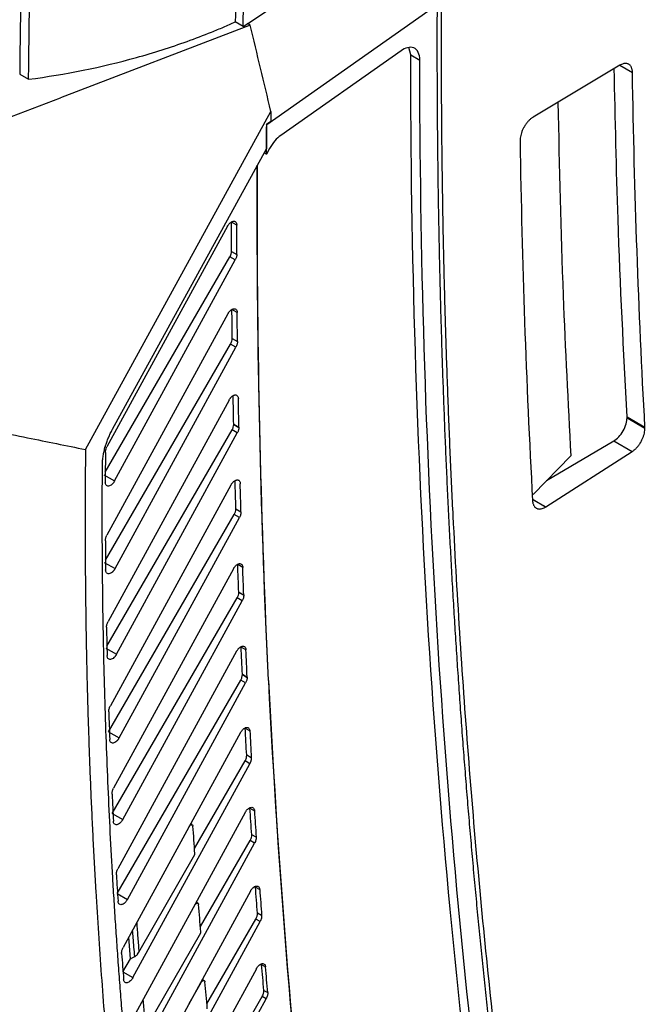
# Model space of a CAD drawing. Header units: millimetres. Extents: x 156812 to 157936, y 112087 to 113571.
# Tile 186 of 204: x 157777 to 157826, y 113217 to 113295. Entities that reach past the tile are written whole.
import ezdxf

# ---------------------------------------------------------------- set-up
doc = ezdxf.new("R2010")
doc.units = ezdxf.units.MM

msp = doc.modelspace()

# ---------------------------------------------------------------- linework, layer by layer
at = {"color": 7, "linetype": 'Continuous', "lineweight": 25}
for p, q in [((157794.548, 113294.347), (157807.866, 113303.405)), ((157809.48, 113295.835), (157796.049, 113286.396)), ((157794.758, 113294.255), (157779.775, 113288.528)), ((157794.2, 113294.14), (157793.569, 113294.504)), ((157794.758, 113294.255), (157794.548, 113294.376)), ((157806.665, 113292.234), (157797.166, 113285.559)), ((157807.419, 113291.904), (157807.283, 113292.488)), ((157807.419, 113291.904), (157808.138, 113291.503)), ((157823.92, 113291.087), (157817.092, 113287.003)), ((157823.921, 113291.088), (157824.925, 113290.508)), ((157776.553, 113290.389), (157777.26, 113289.98)), ((157773.681, 113286.199), (157779.775, 113288.528)), ((157781.748, 113260.772), (157796.385, 113287.45)), ((157796.049, 113286.396), (157796.037, 113286.446)), ((157783.881, 113262.362), (157796.024, 113284.496)), ((157795.848, 113284.175), (157796.034, 113284.073)), ((157796.285, 113284.531), (157796.034, 113284.073)), ((157795.316, 113280.302), (157795.303, 113280.309)), ((157793.686, 113278.475), (157793.269, 113278.712)), ((157792.951, 113278.381), (157783.445, 113260.982)), ((157793.275, 113276.399), (157793.691, 113276.163)), ((157783.313, 113258.985), (157793.147, 113275.966)), ((157784.049, 113258.291), (157793.568, 113275.723)), ((157793.568, 113275.723), (157793.147, 113275.966)), ((157793.722, 113271.572), (157793.307, 113271.808)), ((157792.987, 113271.473), (157783.443, 113254.005)), ((157793.332, 113269.529), (157793.746, 113269.295)), ((157793.332, 113269.522), (157793.746, 113269.287)), ((157783.331, 113252.044), (157793.204, 113269.091)), ((157784.078, 113251.37), (157793.622, 113268.85)), ((157793.622, 113268.85), (157793.204, 113269.091)), ((157793.079, 113264.668), (157783.532, 113247.195)), ((157824.493, 113263.354), (157825.91, 113262.536)), ((157824.495, 113263.277), (157825.912, 113262.46)), ((157783.44, 113245.259), (157793.32, 113262.318)), ((157793.733, 113262.079), (157793.32, 113262.318)), ((157793.448, 113262.761), (157793.857, 113262.529)), ((157793.448, 113262.748), (157793.857, 113262.516)), ((157784.197, 113244.615), (157793.733, 113262.079)), ((157818.151, 113258.315), (157823.449, 113261.454)), ((157823.449, 113261.454), (157824.906, 113260.612)), ((157820.06, 113260.271), (157817.087, 113257.226)), ((157818.076, 113256.241), (157824.906, 113260.612)), ((157783.196, 113258.784), (157784.049, 113258.291)), ((157793.226, 113257.964), (157783.709, 113240.544)), ((157793.62, 113256.09), (157794.021, 113255.863)), ((157793.62, 113256.073), (157794.022, 113255.845)), ((157818.058, 113256.23), (157817.083, 113256.793)), ((157817.088, 113256.811), (157818.076, 113256.241)), ((157783.564, 113238.499), (157793.492, 113255.642)), ((157784.401, 113238.016), (157793.898, 113255.408)), ((157793.898, 113255.408), (157793.492, 113255.642)), ((157783.226, 113251.862), (157784.078, 113251.37)), ((157794.161, 113251.472), (157793.766, 113251.696)), ((157793.426, 113251.358), (157783.969, 113234.047)), ((157793.848, 113249.515), (157794.239, 113249.293)), ((157793.848, 113249.493), (157794.239, 113249.271)), ((157783.864, 113232.044), (157793.72, 113249.062)), ((157784.688, 113231.568), (157794.116, 113248.833)), ((157794.116, 113248.833), (157793.72, 113249.062)), ((157783.35, 113245.103), (157784.197, 113244.615)), ((157793.679, 113244.846), (157784.309, 113227.696)), ((157794.413, 113244.965), (157794.029, 113245.183)), ((157794.129, 113243.032), (157794.508, 113242.817)), ((157794.13, 113243.005), (157794.509, 113242.79)), ((157784.247, 113225.731), (157794.001, 113242.574)), ((157785.054, 113225.265), (157794.385, 113242.353)), ((157794.385, 113242.353), (157794.001, 113242.574)), ((157794.508, 113242.817), (157794.509, 113242.79)), ((157796.187, 113242.556), (157796.2, 113242.549)), ((157783.564, 113238.499), (157784.401, 113238.016)), ((157793.987, 113238.437), (157784.725, 113221.485)), ((157794.351, 113238.771), (157794.72, 113238.562)), ((157794.836, 113236.451), (157794.472, 113236.657)), ((157785.495, 113219.1), (157794.713, 113235.981)), ((157790.353, 113229.301), (157794.345, 113236.194)), ((157794.713, 113235.981), (157794.345, 113236.194)), ((157783.864, 113232.044), (157784.688, 113231.568)), ((157794.352, 113232.132), (157785.216, 113215.41)), ((157794.733, 113232.462), (157795.085, 113232.262)), ((157790.18, 113231.156), (157790.05, 113231.231)), ((157786.01, 113213.068), (157795.096, 113229.708)), ((157790.815, 113223.125), (157794.744, 113229.911)), ((157795.096, 113229.708), (157794.744, 113229.911)), ((157795.218, 113230.183), (157794.872, 113230.379)), ((157785.966, 113221.099), (157790.375, 113228.802)), ((157794.768, 113225.921), (157785.778, 113209.465)), ((157795.167, 113226.244), (157795.501, 113226.055)), ((157784.247, 113225.731), (157785.054, 113225.265)), ((157790.627, 113224.964), (157790.482, 113225.048)), ((157786.595, 113207.166), (157795.529, 113223.527)), ((157791.328, 113217.037), (157795.197, 113223.719)), ((157795.529, 113223.527), (157795.197, 113223.719)), ((157795.651, 113224.007), (157795.324, 113224.192)), ((157785.304, 113220.583), (157785.169, 113222.297)), ((157786.491, 113215.043), (157790.84, 113222.641)), ((157784.708, 113219.554), (157785.304, 113220.583)), ((157784.708, 113219.554), (157785.495, 113219.1)), ((157795.234, 113219.8), (157786.408, 113203.645)), ((157795.966, 113219.94), (157795.654, 113220.117)), ((157791.125, 113218.86), (157790.962, 113218.954)), ((157789.922, 113217.051), (157790.875, 113218.714)), ((157790.875, 113218.714), (157790.842, 113218.733)), ((157795.827, 113218.094), (157796.132, 113217.921)), ((157786.539, 113201.796), (157795.701, 113217.615)), ((157787.247, 113201.387), (157796.011, 113217.437)), ((157796.011, 113217.437), (157795.701, 113217.615))]:
    msp.add_line(p, q, dxfattribs=at)
at = {"color": 7, "linetype": 'Continuous', "lineweight": 25, "flags": 128}
for points in [[(157794.2, 113294.14), (157794.395, 113294.272), (157794.548, 113294.376)], [(157796.037, 113286.446), (157796.228, 113286.581), (157796.378, 113286.686)], [(157789.93, 113231.011), (157789.97, 113231.069), (157790.017, 113231.117), (157790.067, 113231.15), (157790.116, 113231.167), (157790.161, 113231.164), (157790.197, 113231.144), (157790.221, 113231.107), (157790.232, 113231.057)], [(157790.382, 113228.88), (157790.363, 113229.152), (157790.344, 113229.424), (157790.325, 113229.696), (157790.306, 113229.968), (157790.287, 113230.24), (157790.269, 113230.512), (157790.25, 113230.784), (157790.232, 113231.057)], [(157790.377, 113224.818), (157790.417, 113224.876), (157790.463, 113224.924), (157790.513, 113224.957), (157790.563, 113224.974), (157790.607, 113224.972), (157790.643, 113224.952), (157790.667, 113224.916), (157790.679, 113224.866)], [(157790.847, 113222.721), (157790.826, 113222.989), (157790.804, 113223.257), (157790.783, 113223.525), (157790.762, 113223.793), (157790.741, 113224.061), (157790.72, 113224.329), (157790.699, 113224.598), (157790.679, 113224.866)], [(157785.304, 113220.583), (157785.488, 113220.681), (157785.632, 113220.757)], [(157790.875, 113218.714), (157790.914, 113218.772), (157790.961, 113218.82), (157791.011, 113218.853), (157791.06, 113218.87), (157791.104, 113218.869), (157791.14, 113218.85), (157791.165, 113218.814), (157791.176, 113218.764)], [(157791.362, 113216.649), (157791.339, 113216.914), (157791.315, 113217.178), (157791.292, 113217.442), (157791.269, 113217.706), (157791.245, 113217.971), (157791.222, 113218.235), (157791.199, 113218.5), (157791.176, 113218.764)]]:
    msp.add_lwpolyline(points, dxfattribs=at)
at = {"color": 7, "linetype": 'Continuous', "lineweight": 25}
for centre, radius, start, end in [((157790.161, 113228.864), 0.222, 359.95964, 4.00743), ((157790.096, 113228.866), 0.287, 346.99891, 359.58681), ((157790.577, 113222.703), 0.27, 346.70122, 3.78999)]:
    msp.add_arc(centre, radius, start, end, dxfattribs=at)
for points in [[(157777.26, 113289.98), (157777.432, 113312.877), (157778.984, 113336.556), (157781.901, 113360.788)], [(157794.2, 113294.14), (157794.512, 113313.463), (157795.511, 113333.168), (157797.192, 113353.186)], [(157777.507, 113319.794), (157776.944, 113309.864), (157776.625, 113300.057), (157776.553, 113290.389)], [(157796.385, 113287.45), (157795.833, 113289.716), (157795.291, 113291.984), (157794.758, 113294.255)], [(157813.548, 113203.409), (157809.961, 113231.484), (157808.154, 113260.921), (157808.138, 113291.503)], [(157825.91, 113262.536), (157825.402, 113271.741), (157825.074, 113281.068), (157824.925, 113290.508)], [(157796.385, 113287.45), (157796.382, 113287.195), (157796.38, 113286.941), (157796.378, 113286.686)], [(157796.037, 113286.446), (157796.032, 113285.796), (157796.027, 113285.145), (157796.024, 113284.496)], [(157796.034, 113284.073), (157796.038, 113284.846), (157796.043, 113285.621), (157796.049, 113286.396)], [(157797.166, 113285.559), (157796.833, 113285.325), (157796.521, 113284.96), (157796.285, 113284.531)], [(157816.051, 113285.134), (157816.051, 113285.127), (157816.051, 113285.119), (157816.051, 113285.112)], [(157816.051, 113285.112), (157816.198, 113275.539), (157816.526, 113266.081), (157817.036, 113256.745)], [(157796.187, 113242.556), (157795.598, 113254.943), (157795.303, 113267.537), (157795.303, 113280.309)], [(157796.2, 113242.549), (157795.62, 113254.747), (157795.316, 113267.332), (157795.316, 113280.302)], [(157793.275, 113276.399), (157793.272, 113277.169), (157793.27, 113277.94), (157793.269, 113278.712)], [(157793.691, 113276.163), (157793.688, 113276.933), (157793.687, 113277.704), (157793.686, 113278.475)], [(157793.332, 113269.529), (157793.323, 113270.288), (157793.314, 113271.048), (157793.307, 113271.808)], [(157793.746, 113269.295), (157793.737, 113270.053), (157793.729, 113270.813), (157793.722, 113271.572)], [(157793.332, 113269.522), (157793.332, 113269.524), (157793.332, 113269.527), (157793.332, 113269.529)], [(157793.746, 113269.295), (157793.746, 113269.292), (157793.746, 113269.29), (157793.746, 113269.287)], [(157793.448, 113262.761), (157793.432, 113263.508), (157793.417, 113264.257), (157793.403, 113265.006)], [(157793.857, 113262.529), (157793.841, 113263.276), (157793.827, 113264.024), (157793.814, 113264.773)], [(157824.495, 113263.277), (157824.495, 113263.303), (157824.495, 113263.329), (157824.493, 113263.354)], [(157793.448, 113262.748), (157793.448, 113262.752), (157793.448, 113262.757), (157793.448, 113262.761)], [(157793.857, 113262.529), (157793.857, 113262.525), (157793.857, 113262.521), (157793.857, 113262.516)], [(157825.912, 113262.46), (157825.912, 113262.486), (157825.911, 113262.511), (157825.91, 113262.536)], [(157783.32, 113260.545), (157783.315, 113259.762), (157783.311, 113258.979), (157783.309, 113258.198)], [(157793.62, 113256.09), (157793.598, 113256.827), (157793.577, 113257.565), (157793.557, 113258.303)], [(157794.021, 113255.863), (157794, 113256.599), (157793.98, 113257.336), (157793.961, 113258.074)], [(157793.62, 113256.073), (157793.62, 113256.079), (157793.62, 113256.084), (157793.62, 113256.09)], [(157818.058, 113256.23), (157818.065, 113256.235), (157818.071, 113256.239), (157818.076, 113256.241)], [(157794.021, 113255.863), (157794.022, 113255.857), (157794.022, 113255.851), (157794.022, 113255.845)], [(157783.318, 113253.56), (157783.323, 113252.795), (157783.33, 113252.032), (157783.338, 113251.269)], [(157793.848, 113249.515), (157793.819, 113250.241), (157793.792, 113250.968), (157793.766, 113251.696)], [(157794.239, 113249.293), (157794.212, 113250.019), (157794.186, 113250.745), (157794.161, 113251.472)], [(157793.848, 113249.493), (157793.848, 113249.5), (157793.848, 113249.507), (157793.848, 113249.515)], [(157794.239, 113249.293), (157794.239, 113249.285), (157794.239, 113249.278), (157794.239, 113249.271)], [(157783.407, 113246.742), (157783.422, 113245.995), (157783.439, 113245.25), (157783.457, 113244.505)], [(157794.129, 113243.032), (157794.095, 113243.748), (157794.062, 113244.465), (157794.029, 113245.183)], [(157794.508, 113242.817), (157794.475, 113243.533), (157794.443, 113244.249), (157794.413, 113244.965)], [(157794.13, 113243.005), (157794.13, 113243.014), (157794.13, 113243.023), (157794.129, 113243.032)], [(157796.187, 113242.556), (157796.941, 113227.277), (157798.175, 113212.318), (157799.885, 113197.738)], [(157796.2, 113242.549), (157796.966, 113227.003), (157798.214, 113212.102), (157799.884, 113197.844)], [(157783.584, 113240.084), (157783.608, 113239.354), (157783.634, 113238.626), (157783.662, 113237.899)], [(157794.472, 113236.657), (157794.431, 113237.361), (157794.39, 113238.066), (157794.351, 113238.771)], [(157794.72, 113238.562), (157794.758, 113237.857), (157794.796, 113237.154), (157794.836, 113236.451)], [(157783.845, 113233.579), (157783.878, 113232.866), (157783.913, 113232.154), (157783.949, 113231.443)], [(157794.872, 113230.379), (157794.824, 113231.073), (157794.778, 113231.767), (157794.733, 113232.462)], [(157795.085, 113232.262), (157795.128, 113231.568), (157795.173, 113230.875), (157795.218, 113230.183)], [(157784.185, 113227.22), (157784.227, 113226.523), (157784.27, 113225.827), (157784.316, 113225.132)], [(157795.324, 113224.192), (157795.271, 113224.875), (157795.218, 113225.56), (157795.167, 113226.244)], [(157795.501, 113226.055), (157795.55, 113225.372), (157795.6, 113224.689), (157795.651, 113224.007)], [(157784.602, 113221.002), (157784.653, 113220.32), (157784.704, 113219.64), (157784.758, 113218.96)], [(157795.827, 113218.094), (157795.769, 113218.767), (157795.711, 113219.442), (157795.654, 113220.117)], [(157796.132, 113217.921), (157796.076, 113218.593), (157796.021, 113219.266), (157795.966, 113219.94)]]:
    msp.add_open_spline(points, degree=3, dxfattribs=at)
for points, knots in [([(157796.555, 113353.554), (157796.508, 113352.991), (157796.322, 113350.759), (157795.927, 113345.765), (157795.416, 113338.68), (157794.932, 113330.981), (157794.563, 113324.221), (157794.286, 113318.373), (157794.07, 113313.147), (157793.894, 113308.156), (157793.755, 113303.398), (157793.645, 113298.871), (157793.594, 113295.936), (157793.569, 113294.504)], [0, 0, 0, 0, 0.0281462, 0.111491, 0.2500337, 0.3840967, 0.5000469, 0.5926907, 0.6816071, 0.7667963, 0.8482581, 0.9259927, 1, 1, 1, 1]), ([(157809.497, 113295.846), (157809.495, 113295.121), (157809.491, 113293.671), (157809.491, 113291.499), (157809.498, 113289.332), (157809.51, 113287.168), (157809.529, 113285.007), (157809.553, 113282.85), (157809.584, 113280.697), (157809.621, 113278.548), (157809.663, 113276.402), (157809.712, 113274.26), (157809.767, 113272.121), (157809.828, 113269.987), (157809.894, 113267.856), (157809.967, 113265.73), (157810.046, 113263.607), (157810.131, 113261.488), (157810.222, 113259.373), (157810.32, 113257.261), (157810.423, 113255.154), (157810.532, 113253.051), (157810.647, 113250.952), (157810.768, 113248.857), (157810.896, 113246.766), (157811.029, 113244.679), (157811.169, 113242.596), (157811.314, 113240.517), (157811.466, 113238.443), (157811.623, 113236.372), (157811.787, 113234.306), (157811.957, 113232.244), (157812.133, 113230.186), (157812.314, 113228.133), (157812.502, 113226.084), (157812.696, 113224.039), (157812.896, 113221.999), (157813.102, 113219.963), (157813.314, 113217.931), (157813.532, 113215.904), (157813.756, 113213.881), (157813.987, 113211.863), (157814.223, 113209.849), (157814.465, 113207.84), (157814.713, 113205.835), (157814.968, 113203.835), (157815.228, 113201.839), (157815.406, 113200.512), (157815.495, 113199.849)], [0, 0, 0, 0, 0.0217, 0.043401, 0.065104, 0.086809, 0.108516, 0.130225, 0.151935, 0.173647, 0.195361, 0.217076, 0.238793, 0.260512, 0.282233, 0.303955, 0.32568, 0.347406, 0.369133, 0.390863, 0.412594, 0.434327, 0.456062, 0.477798, 0.499536, 0.521276, 0.543018, 0.564762, 0.586507, 0.608254, 0.630003, 0.651753, 0.673505, 0.695259, 0.717015, 0.738773, 0.760532, 0.782293, 0.804056, 0.82582, 0.847587, 0.869355, 0.891125, 0.912896, 0.934669, 0.956445, 0.978221, 1, 1, 1, 1]), ([(157809.824, 113295.301), (157809.822, 113294.508), (157809.819, 113292.922), (157809.823, 113290.548), (157809.834, 113288.179), (157809.852, 113285.815), (157809.878, 113283.456), (157809.91, 113281.101), (157809.95, 113278.751), (157809.997, 113276.406), (157810.051, 113274.065), (157810.113, 113271.729), (157810.182, 113269.398), (157810.258, 113267.072), (157810.341, 113264.75), (157810.431, 113262.433), (157810.529, 113260.12), (157810.634, 113257.813), (157810.868, 113253.007), (157811.284, 113245.742), (157811.973, 113236.081), (157812.793, 113226.515), (157813.745, 113217.038), (157814.828, 113207.652), (157816.042, 113198.362), (157817.387, 113189.176), (157818.589, 113181.774), (157819.578, 113176.1), (157820.303, 113172.111), (157821.053, 113168.145), (157821.829, 113164.201), (157822.63, 113160.279), (157823.457, 113156.38), (157824.31, 113152.504), (157825.187, 113148.649), (157825.793, 113146.098), (157826.096, 113144.823)], [0, 0, 0, 0, 0.014654, 0.029306, 0.043958, 0.058608, 0.073257, 0.087906, 0.102554, 0.117202, 0.13185, 0.146498, 0.161147, 0.175796, 0.190446, 0.205096, 0.219748, 0.234401, 0.249056, 0.311482, 0.373894, 0.436308, 0.498739, 0.561322, 0.623892, 0.686464, 0.749052, 0.776941, 0.804825, 0.832706, 0.860585, 0.888464, 0.916343, 0.944225, 0.97211, 1, 1, 1, 1]), ([(157777.26, 113289.98), (157780.165, 113290.361), (157784.449, 113291.23), (157789.143, 113292.719), (157791.392, 113293.576), (157792.332, 113293.967), (157792.954, 113294.232), (157793.261, 113294.369), (157793.569, 113294.504)], [0, 0, 0, 0, 0.5, 0.75, 0.875, 0.9375, 0.9375, 1, 1, 1, 1]), ([(157808.138, 113291.503), (157808.138, 113291.725), (157808.099, 113291.937), (157807.933, 113292.273), (157807.807, 113292.395), (157807.504, 113292.517), (157807.33, 113292.518), (157806.986, 113292.428), (157806.817, 113292.34), (157806.665, 113292.234)], [0, 0, 0, 0, 0.25, 0.25, 0.5, 0.5, 0.75, 0.75, 1, 1, 1, 1]), ([(157812.829, 113203.808), (157811.103, 113217.319), (157809.754, 113231.416), (157807.917, 113260.784), (157807.427, 113276.056), (157807.419, 113291.904)], [0, 0, 0, 0, 0.5, 0.5, 1, 1, 1, 1]), ([(157824.925, 113290.508), (157824.924, 113290.541), (157824.922, 113290.608), (157824.909, 113290.705), (157824.888, 113290.8), (157824.857, 113290.891), (157824.815, 113290.976), (157824.762, 113291.053), (157824.697, 113291.119), (157824.62, 113291.173), (157824.53, 113291.211), (157824.429, 113291.231), (157824.315, 113291.231), (157824.191, 113291.209), (157824.058, 113291.163), (157823.966, 113291.113), (157823.92, 113291.087)], [0, 0, 0, 0, 0.053735, 0.110191, 0.169368, 0.231267, 0.295889, 0.363233, 0.433299, 0.506089, 0.581601, 0.659836, 0.740793, 0.824473, 0.910875, 1, 1, 1, 1]), ([(157824.493, 113263.354), (157824.227, 113268.532), (157823.76, 113277.609), (157823.569, 113286.856), (157823.486, 113290.828)], [0, 0, 0, 0, 0.570485, 1, 1, 1, 1]), ([(157819.04, 113288.168), (157819.15, 113283.07), (157819.353, 113273.686), (157819.838, 113264.477), (157820.06, 113260.271)], [0, 0, 0, 0, 0.543203, 1, 1, 1, 1]), ([(157817.092, 113287.003), (157817.063, 113286.985), (157817.006, 113286.949), (157816.923, 113286.886), (157816.845, 113286.82), (157816.771, 113286.751), (157816.703, 113286.68), (157816.64, 113286.608), (157816.582, 113286.537), (157816.529, 113286.467), (157816.481, 113286.399), (157816.438, 113286.333), (157816.399, 113286.271), (157816.334, 113286.158), (157816.248, 113285.988), (157816.159, 113285.761), (157816.096, 113285.54), (157816.058, 113285.328), (157816.053, 113285.198), (157816.051, 113285.134)], [0, 0, 0, 0, 0.053636, 0.105004, 0.154102, 0.200931, 0.245491, 0.287782, 0.327803, 0.365554, 0.401036, 0.434248, 0.465189, 0.493862, 0.599589, 0.703064, 0.804289, 0.903267, 1, 1, 1, 1]), ([(157795.303, 113280.309), (157795.304, 113281.161), (157795.304, 113282.122), (157795.308, 113283.085), (157795.309, 113283.193)], [0, 0, 0, 0, 0.887881, 1, 1, 1, 1]), ([(157795.316, 113280.302), (157795.316, 113281.076), (157795.317, 113282.047), (157795.321, 113283.019), (157795.321, 113283.215)], [0, 0, 0, 0, 0.798433, 1, 1, 1, 1]), ([(157792.951, 113278.381), (157792.963, 113278.403), (157792.989, 113278.447), (157793.032, 113278.509), (157793.089, 113278.581), (157793.164, 113278.659), (157793.226, 113278.702), (157793.256, 113278.723)], [0, 0, 0, 0, 0.154288, 0.306455, 0.458783, 0.728774, 1, 1, 1, 1]), ([(157793.256, 113278.723), (157793.275, 113278.734), (157793.313, 113278.755), (157793.368, 113278.775), (157793.432, 113278.789), (157793.503, 113278.787), (157793.57, 113278.759), (157793.623, 113278.71), (157793.659, 113278.646), (157793.682, 113278.567), (157793.685, 113278.506), (157793.686, 113278.475)], [0, 0, 0, 0, 0.083176, 0.166509, 0.251437, 0.384984, 0.521725, 0.643158, 0.767694, 0.882113, 1, 1, 1, 1]), ([(157793.147, 113275.966), (157793.16, 113275.989), (157793.186, 113276.037), (157793.217, 113276.111), (157793.247, 113276.198), (157793.271, 113276.297), (157793.274, 113276.365), (157793.275, 113276.399)], [0, 0, 0, 0, 0.1658704, 0.3316496, 0.5001927, 0.7501737, 1, 1, 1, 1]), ([(157793.691, 113276.163), (157793.691, 113276.141), (157793.69, 113276.098), (157793.679, 113276.028), (157793.66, 113275.942), (157793.626, 113275.838), (157793.587, 113275.761), (157793.568, 113275.723)], [0, 0, 0, 0, 0.159093, 0.318162, 0.479697, 0.738493, 1, 1, 1, 1]), ([(157792.987, 113271.473), (157792.999, 113271.495), (157793.024, 113271.539), (157793.067, 113271.601), (157793.125, 113271.674), (157793.2, 113271.751), (157793.261, 113271.794), (157793.292, 113271.815)], [0, 0, 0, 0, 0.154276, 0.30646, 0.458832, 0.728835, 1, 1, 1, 1]), ([(157793.292, 113271.815), (157793.311, 113271.826), (157793.348, 113271.847), (157793.403, 113271.867), (157793.467, 113271.881), (157793.537, 113271.88), (157793.61, 113271.851), (157793.671, 113271.791), (157793.713, 113271.697), (157793.719, 113271.614), (157793.722, 113271.572)], [0, 0, 0, 0, 0.083241, 0.166765, 0.251999, 0.38437, 0.517035, 0.679552, 0.836955, 1, 1, 1, 1]), ([(157793.204, 113269.091), (157793.244, 113269.16), (157793.277, 113269.235), (157793.321, 113269.384), (157793.332, 113269.457), (157793.332, 113269.522)], [0, 0, 0, 0, 0.5, 0.5, 1, 1, 1, 1]), ([(157793.746, 113269.287), (157793.745, 113269.265), (157793.744, 113269.22), (157793.733, 113269.147), (157793.712, 113269.061), (157793.678, 113268.959), (157793.641, 113268.886), (157793.622, 113268.85)], [0, 0, 0, 0, 0.165771, 0.331561, 0.500163, 0.74857, 1, 1, 1, 1]), ([(157793.079, 113264.668), (157793.091, 113264.691), (157793.117, 113264.735), (157793.16, 113264.797), (157793.217, 113264.869), (157793.292, 113264.947), (157793.354, 113264.989), (157793.384, 113265.01)], [0, 0, 0, 0, 0.154314, 0.306539, 0.458959, 0.728854, 1, 1, 1, 1]), ([(157793.384, 113265.01), (157793.403, 113265.021), (157793.44, 113265.042), (157793.494, 113265.062), (157793.558, 113265.076), (157793.627, 113265.076), (157793.7, 113265.047), (157793.762, 113264.989), (157793.805, 113264.896), (157793.811, 113264.814), (157793.814, 113264.773)], [0, 0, 0, 0, 0.0828489, 0.1660066, 0.2508617, 0.3835244, 0.5165063, 0.6791811, 0.8367966, 1, 1, 1, 1]), ([(157823.449, 113261.454), (157823.573, 113261.527), (157823.707, 113261.632), (157823.964, 113261.902), (157824.088, 113262.067), (157824.292, 113262.421), (157824.371, 113262.61), (157824.473, 113262.967), (157824.495, 113263.134), (157824.495, 113263.277)], [0, 0, 0, 0, 0.25, 0.25, 0.5, 0.5, 0.75, 0.75, 1, 1, 1, 1]), ([(157772.136, 113262.757), (157773.816, 113262.402), (157777.016, 113261.727), (157780.224, 113261.08), (157781.748, 113260.772)], [0, 0, 0, 0, 0.524875, 1, 1, 1, 1]), ([(157783.084, 113259.584), (157783.085, 113259.64), (157783.087, 113259.751), (157783.099, 113259.923), (157783.117, 113260.097), (157783.142, 113260.275), (157783.175, 113260.455), (157783.214, 113260.639), (157783.26, 113260.825), (157783.327, 113261.064), (157783.421, 113261.354), (157783.554, 113261.694), (157783.705, 113262.032), (157783.822, 113262.251), (157783.881, 113262.362)], [0, 0, 0, 0, 0.065228, 0.130138, 0.194899, 0.259677, 0.32464, 0.389953, 0.45578, 0.522281, 0.641406, 0.760028, 0.87921, 1, 1, 1, 1]), ([(157793.32, 113262.318), (157793.359, 113262.386), (157793.392, 113262.461), (157793.437, 113262.611), (157793.448, 113262.684), (157793.448, 113262.748)], [0, 0, 0, 0, 0.5, 0.5, 1, 1, 1, 1]), ([(157793.857, 113262.516), (157793.856, 113262.494), (157793.855, 113262.449), (157793.843, 113262.376), (157793.823, 113262.29), (157793.789, 113262.189), (157793.752, 113262.116), (157793.733, 113262.079)], [0, 0, 0, 0, 0.165697, 0.331491, 0.500175, 0.748523, 1, 1, 1, 1]), ([(157824.906, 113260.612), (157824.934, 113260.631), (157824.988, 113260.667), (157825.068, 113260.73), (157825.143, 113260.796), (157825.214, 113260.865), (157825.28, 113260.936), (157825.341, 113261.007), (157825.398, 113261.079), (157825.45, 113261.149), (157825.498, 113261.219), (157825.541, 113261.286), (157825.58, 113261.35), (157825.643, 113261.464), (157825.725, 113261.629), (157825.809, 113261.849), (157825.868, 113262.064), (157825.905, 113262.27), (157825.909, 113262.397), (157825.912, 113262.46)], [0, 0, 0, 0, 0.052441, 0.102887, 0.151337, 0.197792, 0.24225, 0.284713, 0.32518, 0.363651, 0.400125, 0.434604, 0.467086, 0.497572, 0.601854, 0.704235, 0.804719, 0.903306, 1, 1, 1, 1]), ([(157781.748, 113260.772), (157781.742, 113260.113), (157781.729, 113258.794), (157781.719, 113256.822), (157781.716, 113254.855), (157781.721, 113252.892), (157781.733, 113250.934), (157781.752, 113248.981), (157781.778, 113247.032), (157781.812, 113245.089), (157781.853, 113243.15), (157781.902, 113241.216), (157781.958, 113239.286), (157782.022, 113237.362), (157782.092, 113235.442), (157782.17, 113233.527), (157782.256, 113231.617), (157782.349, 113229.711), (157782.449, 113227.81), (157782.584, 113225.436), (157782.761, 113222.593), (157782.991, 113219.291), (157783.243, 113216.006), (157783.517, 113212.739), (157783.815, 113209.488), (157784.135, 113206.256), (157784.477, 113203.04), (157784.843, 113199.842), (157785.229, 113196.66), (157785.506, 113194.554), (157785.644, 113193.501)], [0, 0, 0, 0, 0.028124, 0.056243, 0.084359, 0.112473, 0.140584, 0.168693, 0.196801, 0.224908, 0.253015, 0.281123, 0.309232, 0.337342, 0.365455, 0.39357, 0.421689, 0.449812, 0.477939, 0.506071, 0.555512, 0.604934, 0.65434, 0.703733, 0.753117, 0.802495, 0.851868, 0.901242, 0.950618, 1, 1, 1, 1]), ([(157783.32, 113260.545), (157783.321, 113260.567), (157783.323, 113260.611), (157783.333, 113260.682), (157783.354, 113260.767), (157783.388, 113260.87), (157783.426, 113260.944), (157783.445, 113260.982)], [0, 0, 0, 0, 0.1614088, 0.3227929, 0.4866689, 0.7419642, 1, 1, 1, 1]), ([(157786.983, 113194.566), (157786.905, 113195.151), (157786.751, 113196.32), (157786.527, 113198.082), (157786.311, 113199.848), (157786.101, 113201.619), (157785.898, 113203.396), (157785.702, 113205.178), (157785.514, 113206.965), (157785.332, 113208.757), (157785.157, 113210.555), (157784.99, 113212.358), (157784.829, 113214.166), (157784.675, 113215.979), (157784.529, 113217.798), (157784.389, 113219.621), (157784.256, 113221.45), (157784.131, 113223.285), (157784.012, 113225.124), (157783.866, 113227.535), (157783.702, 113230.522), (157783.534, 113234.095), (157783.391, 113237.685), (157783.274, 113241.292), (157783.183, 113244.916), (157783.118, 113248.557), (157783.08, 113252.215), (157783.065, 113255.889), (157783.077, 113258.352), (157783.084, 113259.584)], [0, 0, 0, 0, 0.028354, 0.056704, 0.08505, 0.113393, 0.141734, 0.170072, 0.198408, 0.226744, 0.255079, 0.283414, 0.31175, 0.340087, 0.368425, 0.396766, 0.42511, 0.453457, 0.481808, 0.510163, 0.564607, 0.619036, 0.673457, 0.727872, 0.782285, 0.836701, 0.891123, 0.945554, 1, 1, 1, 1]), ([(157784.049, 113258.291), (157784.037, 113258.27), (157784.014, 113258.229), (157783.974, 113258.17), (157783.932, 113258.116), (157783.887, 113258.065), (157783.81, 113257.992), (157783.698, 113257.912), (157783.564, 113257.873), (157783.449, 113257.89), (157783.368, 113257.959), (157783.317, 113258.063), (157783.312, 113258.153), (157783.309, 113258.198)], [0, 0, 0, 0, 0.048296, 0.095717, 0.142879, 0.19041, 0.238923, 0.376164, 0.514125, 0.642138, 0.772297, 0.885301, 1, 1, 1, 1]), ([(157793.226, 113257.964), (157793.239, 113257.986), (157793.264, 113258.031), (157793.307, 113258.093), (157793.364, 113258.165), (157793.439, 113258.243), (157793.501, 113258.285), (157793.531, 113258.306)], [0, 0, 0, 0, 0.154313, 0.306565, 0.459041, 0.728901, 1, 1, 1, 1]), ([(157793.531, 113258.306), (157793.55, 113258.317), (157793.586, 113258.338), (157793.641, 113258.358), (157793.704, 113258.372), (157793.773, 113258.372), (157793.846, 113258.344), (157793.907, 113258.287), (157793.951, 113258.195), (157793.957, 113258.115), (157793.961, 113258.074)], [0, 0, 0, 0, 0.083035, 0.166448, 0.251622, 0.384202, 0.517201, 0.679625, 0.837072, 1, 1, 1, 1]), ([(157793.492, 113255.642), (157793.532, 113255.71), (157793.565, 113255.786), (157793.609, 113255.935), (157793.62, 113256.008), (157793.62, 113256.073)], [0, 0, 0, 0, 0.5, 0.5, 1, 1, 1, 1]), ([(157817.036, 113256.745), (157817.039, 113256.713), (157817.044, 113256.648), (157817.06, 113256.556), (157817.084, 113256.469), (157817.116, 113256.389), (157817.155, 113256.315), (157817.202, 113256.25), (157817.257, 113256.193), (157817.32, 113256.147), (157817.392, 113256.109), (157817.48, 113256.083), (157817.588, 113256.072), (157817.722, 113256.085), (157817.881, 113256.132), (157817.997, 113256.196), (157818.058, 113256.23)], [0, 0, 0, 0, 0.055257, 0.111399, 0.168427, 0.22634, 0.285139, 0.344825, 0.405398, 0.466857, 0.529205, 0.599036, 0.681038, 0.775204, 0.881528, 1, 1, 1, 1]), ([(157794.022, 113255.845), (157794.021, 113255.823), (157794.02, 113255.778), (157794.008, 113255.705), (157793.988, 113255.619), (157793.954, 113255.517), (157793.917, 113255.444), (157793.898, 113255.408)], [0, 0, 0, 0, 0.165631, 0.331429, 0.500192, 0.748478, 1, 1, 1, 1]), ([(157783.318, 113253.56), (157783.319, 113253.582), (157783.32, 113253.627), (157783.33, 113253.698), (157783.35, 113253.786), (157783.385, 113253.89), (157783.423, 113253.966), (157783.443, 113254.005)], [0, 0, 0, 0, 0.161437, 0.322796, 0.486701, 0.74198, 1, 1, 1, 1]), ([(157793.426, 113251.358), (157793.439, 113251.381), (157793.465, 113251.426), (157793.51, 113251.49), (157793.568, 113251.562), (157793.642, 113251.639), (157793.702, 113251.68), (157793.732, 113251.7)], [0, 0, 0, 0, 0.158925, 0.315752, 0.472985, 0.739064, 1, 1, 1, 1]), ([(157793.732, 113251.7), (157793.746, 113251.708), (157793.774, 113251.725), (157793.817, 113251.743), (157793.86, 113251.756), (157793.914, 113251.766), (157793.978, 113251.764), (157794.048, 113251.735), (157794.108, 113251.679), (157794.15, 113251.59), (157794.157, 113251.512), (157794.161, 113251.472)], [0, 0, 0, 0, 0.064183, 0.129443, 0.196516, 0.26608, 0.39584, 0.52677, 0.685973, 0.840486, 1, 1, 1, 1]), ([(157784.078, 113251.37), (157784.066, 113251.35), (157784.043, 113251.309), (157784.003, 113251.25), (157783.962, 113251.196), (157783.917, 113251.146), (157783.841, 113251.073), (157783.73, 113250.993), (157783.596, 113250.953), (157783.481, 113250.968), (157783.4, 113251.035), (157783.348, 113251.136), (157783.341, 113251.225), (157783.338, 113251.269)], [0, 0, 0, 0, 0.048233, 0.095606, 0.142726, 0.19021, 0.23866, 0.3758, 0.513663, 0.641961, 0.772413, 0.885355, 1, 1, 1, 1]), ([(157793.72, 113249.062), (157793.759, 113249.13), (157793.793, 113249.206), (157793.837, 113249.355), (157793.848, 113249.428), (157793.848, 113249.493)], [0, 0, 0, 0, 0.5, 0.5, 1, 1, 1, 1]), ([(157794.239, 113249.271), (157794.239, 113249.248), (157794.237, 113249.203), (157794.226, 113249.131), (157794.206, 113249.044), (157794.171, 113248.943), (157794.134, 113248.87), (157794.116, 113248.833)], [0, 0, 0, 0, 0.165572, 0.331376, 0.500213, 0.748436, 1, 1, 1, 1]), ([(157783.407, 113246.742), (157783.408, 113246.764), (157783.408, 113246.809), (157783.418, 113246.882), (157783.438, 113246.971), (157783.473, 113247.078), (157783.512, 113247.156), (157783.532, 113247.195)], [0, 0, 0, 0, 0.16147, 0.322806, 0.486742, 0.742, 1, 1, 1, 1]), ([(157793.679, 113244.846), (157793.692, 113244.869), (157793.718, 113244.915), (157793.762, 113244.978), (157793.821, 113245.051), (157793.895, 113245.127), (157793.955, 113245.168), (157793.984, 113245.188)], [0, 0, 0, 0, 0.158853, 0.315632, 0.472837, 0.739027, 1, 1, 1, 1]), ([(157793.984, 113245.188), (157793.998, 113245.197), (157794.026, 113245.213), (157794.069, 113245.231), (157794.111, 113245.245), (157794.166, 113245.254), (157794.229, 113245.253), (157794.299, 113245.224), (157794.359, 113245.169), (157794.401, 113245.081), (157794.409, 113245.004), (157794.413, 113244.965)], [0, 0, 0, 0, 0.064203, 0.12949, 0.1965863, 0.2661607, 0.3959879, 0.5270479, 0.6861373, 0.8406065, 1, 1, 1, 1]), ([(157784.197, 113244.615), (157784.185, 113244.594), (157784.162, 113244.553), (157784.123, 113244.496), (157784.081, 113244.442), (157784.037, 113244.392), (157783.962, 113244.319), (157783.852, 113244.239), (157783.719, 113244.198), (157783.603, 113244.211), (157783.522, 113244.276), (157783.468, 113244.375), (157783.461, 113244.461), (157783.457, 113244.505)], [0, 0, 0, 0, 0.048168, 0.095491, 0.142568, 0.190003, 0.238388, 0.375418, 0.513172, 0.641762, 0.772516, 0.885403, 1, 1, 1, 1]), ([(157794.001, 113242.574), (157794.041, 113242.643), (157794.074, 113242.718), (157794.119, 113242.867), (157794.13, 113242.941), (157794.13, 113243.005)], [0, 0, 0, 0, 0.5, 0.5, 1, 1, 1, 1]), ([(157794.509, 113242.79), (157794.508, 113242.768), (157794.507, 113242.723), (157794.495, 113242.65), (157794.475, 113242.564), (157794.441, 113242.463), (157794.404, 113242.39), (157794.385, 113242.353)], [0, 0, 0, 0, 0.16552, 0.331333, 0.500238, 0.748396, 1, 1, 1, 1]), ([(157783.584, 113240.084), (157783.584, 113240.101), (157783.584, 113240.135), (157783.589, 113240.189), (157783.598, 113240.245), (157783.616, 113240.323), (157783.648, 113240.425), (157783.688, 113240.505), (157783.709, 113240.544)], [0, 0, 0, 0, 0.121278, 0.242049, 0.363518, 0.486872, 0.742065, 1, 1, 1, 1]), ([(157793.987, 113238.437), (157794.001, 113238.461), (157794.029, 113238.51), (157794.077, 113238.578), (157794.128, 113238.64), (157794.208, 113238.721), (157794.321, 113238.805), (157794.453, 113238.849), (157794.568, 113238.84), (157794.651, 113238.779), (157794.705, 113238.686), (157794.715, 113238.603), (157794.72, 113238.562)], [0, 0, 0, 0, 0.0589255, 0.1168485, 0.1748476, 0.2339972, 0.3726916, 0.5119519, 0.6419899, 0.7727053, 0.886154, 1, 1, 1, 1]), ([(157784.401, 113238.016), (157784.39, 113237.996), (157784.367, 113237.955), (157784.328, 113237.898), (157784.287, 113237.844), (157784.243, 113237.795), (157784.169, 113237.722), (157784.06, 113237.642), (157783.927, 113237.6), (157783.812, 113237.611), (157783.729, 113237.674), (157783.675, 113237.77), (157783.666, 113237.856), (157783.662, 113237.899)], [0, 0, 0, 0, 0.0481007, 0.0953731, 0.1424036, 0.1897872, 0.2381062, 0.3750175, 0.5126542, 0.6415438, 0.7726065, 0.8854443, 1, 1, 1, 1]), ([(157794.345, 113236.194), (157794.387, 113236.268), (157794.423, 113236.35), (157794.467, 113236.512), (157794.476, 113236.59), (157794.472, 113236.657)], [0, 0, 0, 0, 0.5, 0.5, 1, 1, 1, 1]), ([(157794.836, 113236.451), (157794.837, 113236.434), (157794.838, 113236.4), (157794.834, 113236.345), (157794.825, 113236.288), (157794.808, 113236.208), (157794.775, 113236.103), (157794.734, 113236.022), (157794.713, 113235.981)], [0, 0, 0, 0, 0.121353, 0.242118, 0.363582, 0.487009, 0.742131, 1, 1, 1, 1]), ([(157783.845, 113233.579), (157783.844, 113233.596), (157783.843, 113233.63), (157783.848, 113233.685), (157783.857, 113233.742), (157783.874, 113233.821), (157783.907, 113233.926), (157783.948, 113234.006), (157783.969, 113234.047)], [0, 0, 0, 0, 0.121317, 0.24208, 0.363542, 0.486935, 0.742096, 1, 1, 1, 1]), ([(157794.352, 113232.132), (157794.366, 113232.157), (157794.394, 113232.205), (157794.442, 113232.273), (157794.494, 113232.335), (157794.573, 113232.416), (157794.684, 113232.499), (157794.816, 113232.544), (157794.931, 113232.536), (157795.014, 113232.477), (157795.069, 113232.385), (157795.08, 113232.303), (157795.085, 113232.262)], [0, 0, 0, 0, 0.0591602, 0.1173134, 0.1755416, 0.2349229, 0.3729237, 0.5115687, 0.6417813, 0.7727505, 0.8861779, 1, 1, 1, 1]), ([(157784.688, 113231.568), (157784.674, 113231.543), (157784.646, 113231.494), (157784.597, 113231.426), (157784.545, 113231.363), (157784.465, 113231.281), (157784.351, 113231.197), (157784.218, 113231.153), (157784.102, 113231.162), (157784.019, 113231.223), (157783.964, 113231.317), (157783.954, 113231.401), (157783.949, 113231.443)], [0, 0, 0, 0, 0.058945, 0.116883, 0.174897, 0.234064, 0.372776, 0.512056, 0.642044, 0.772714, 0.88616, 1, 1, 1, 1]), ([(157794.744, 113229.911), (157794.788, 113229.985), (157794.823, 113230.069), (157794.868, 113230.232), (157794.876, 113230.312), (157794.872, 113230.379)], [0, 0, 0, 0, 0.5, 0.5, 1, 1, 1, 1]), ([(157795.218, 113230.183), (157795.219, 113230.166), (157795.22, 113230.131), (157795.216, 113230.076), (157795.208, 113230.018), (157795.191, 113229.937), (157795.158, 113229.831), (157795.117, 113229.749), (157795.096, 113229.708)], [0, 0, 0, 0, 0.121381, 0.242144, 0.363605, 0.48706, 0.742156, 1, 1, 1, 1]), ([(157784.185, 113227.22), (157784.184, 113227.237), (157784.183, 113227.272), (157784.187, 113227.328), (157784.195, 113227.385), (157784.213, 113227.466), (157784.246, 113227.572), (157784.288, 113227.654), (157784.309, 113227.696)], [0, 0, 0, 0, 0.121359, 0.242116, 0.363572, 0.487007, 0.742131, 1, 1, 1, 1]), ([(157794.768, 113225.921), (157794.782, 113225.945), (157794.81, 113225.994), (157794.858, 113226.061), (157794.909, 113226.123), (157794.988, 113226.204), (157795.099, 113226.287), (157795.23, 113226.332), (157795.345, 113226.325), (157795.428, 113226.268), (157795.484, 113226.177), (157795.495, 113226.096), (157795.501, 113226.055)], [0, 0, 0, 0, 0.059112, 0.117238, 0.175449, 0.23481, 0.372639, 0.51118, 0.6409, 0.772739, 0.885532, 1, 1, 1, 1]), ([(157785.054, 113225.265), (157785.04, 113225.24), (157785.012, 113225.191), (157784.963, 113225.122), (157784.911, 113225.059), (157784.831, 113224.978), (157784.719, 113224.895), (157784.587, 113224.85), (157784.471, 113224.857), (157784.388, 113224.916), (157784.332, 113225.009), (157784.321, 113225.091), (157784.316, 113225.132)], [0, 0, 0, 0, 0.059262, 0.117517, 0.175848, 0.235339, 0.37309, 0.511485, 0.641761, 0.772783, 0.886198, 1, 1, 1, 1]), ([(157795.197, 113223.719), (157795.241, 113223.794), (157795.277, 113223.879), (157795.321, 113224.044), (157795.329, 113224.124), (157795.324, 113224.192)], [0, 0, 0, 0, 0.5, 0.5, 1, 1, 1, 1]), ([(157795.651, 113224.007), (157795.651, 113223.989), (157795.653, 113223.955), (157795.65, 113223.899), (157795.642, 113223.841), (157795.624, 113223.759), (157795.591, 113223.652), (157795.55, 113223.569), (157795.529, 113223.527)], [0, 0, 0, 0, 0.121411, 0.242171, 0.36363, 0.487114, 0.742182, 1, 1, 1, 1]), ([(157785.632, 113220.757), (157785.593, 113221.248), (157785.538, 113221.944), (157785.485, 113222.642), (157785.47, 113222.848)], [0, 0, 0, 0, 0.704748, 1, 1, 1, 1]), ([(157785.787, 113223.429), (157785.816, 113223.038), (157785.874, 113222.26), (157785.936, 113221.485), (157785.966, 113221.099)], [0, 0, 0, 0, 0.502485, 1, 1, 1, 1]), ([(157784.602, 113221.002), (157784.601, 113221.02), (157784.6, 113221.055), (157784.603, 113221.111), (157784.611, 113221.17), (157784.629, 113221.252), (157784.662, 113221.359), (157784.704, 113221.443), (157784.725, 113221.485)], [0, 0, 0, 0, 0.121403, 0.242156, 0.363609, 0.487087, 0.74217, 1, 1, 1, 1]), ([(157785.632, 113220.757), (157785.652, 113220.769), (157785.694, 113220.793), (157785.757, 113220.842), (157785.814, 113220.895), (157785.888, 113220.978), (157785.933, 113221.047), (157785.966, 113221.099)], [0, 0, 0, 0, 0.148443, 0.315006, 0.499289, 0.630558, 1, 1, 1, 1]), ([(157795.234, 113219.8), (157795.248, 113219.824), (157795.276, 113219.873), (157795.323, 113219.94), (157795.374, 113220.002), (157795.453, 113220.082), (157795.563, 113220.165), (157795.693, 113220.211), (157795.808, 113220.205), (157795.892, 113220.149), (157795.948, 113220.06), (157795.96, 113219.98), (157795.966, 113219.94)], [0, 0, 0, 0, 0.0590723, 0.1171725, 0.1753599, 0.2346889, 0.3723639, 0.5107707, 0.6407063, 0.7727721, 0.8855477, 1, 1, 1, 1]), ([(157785.495, 113219.1), (157785.481, 113219.075), (157785.453, 113219.026), (157785.405, 113218.958), (157785.354, 113218.896), (157785.275, 113218.815), (157785.164, 113218.732), (157785.033, 113218.686), (157784.917, 113218.692), (157784.833, 113218.748), (157784.776, 113218.838), (157784.764, 113218.919), (157784.758, 113218.96)], [0, 0, 0, 0, 0.059194, 0.117406, 0.175705, 0.235154, 0.37264, 0.510887, 0.640759, 0.772787, 0.88556, 1, 1, 1, 1]), ([(157795.701, 113217.615), (157795.745, 113217.692), (157795.781, 113217.777), (157795.826, 113217.944), (157795.833, 113218.025), (157795.827, 113218.094)], [0, 0, 0, 0, 0.5, 0.5, 1, 1, 1, 1]), ([(157786.281, 113217.359), (157786.316, 113216.964), (157786.384, 113216.191), (157786.456, 113215.42), (157786.491, 113215.043)], [0, 0, 0, 0, 0.510141, 1, 1, 1, 1]), ([(157796.132, 113217.921), (157796.133, 113217.903), (157796.135, 113217.869), (157796.132, 113217.812), (157796.124, 113217.754), (157796.107, 113217.671), (157796.074, 113217.563), (157796.032, 113217.479), (157796.011, 113217.437)], [0, 0, 0, 0, 0.121441, 0.2422, 0.363657, 0.487172, 0.742211, 1, 1, 1, 1])]:
    msp.add_open_spline(points, degree=3, knots=knots, dxfattribs=at)

doc.saveas('drawing.dxf')
